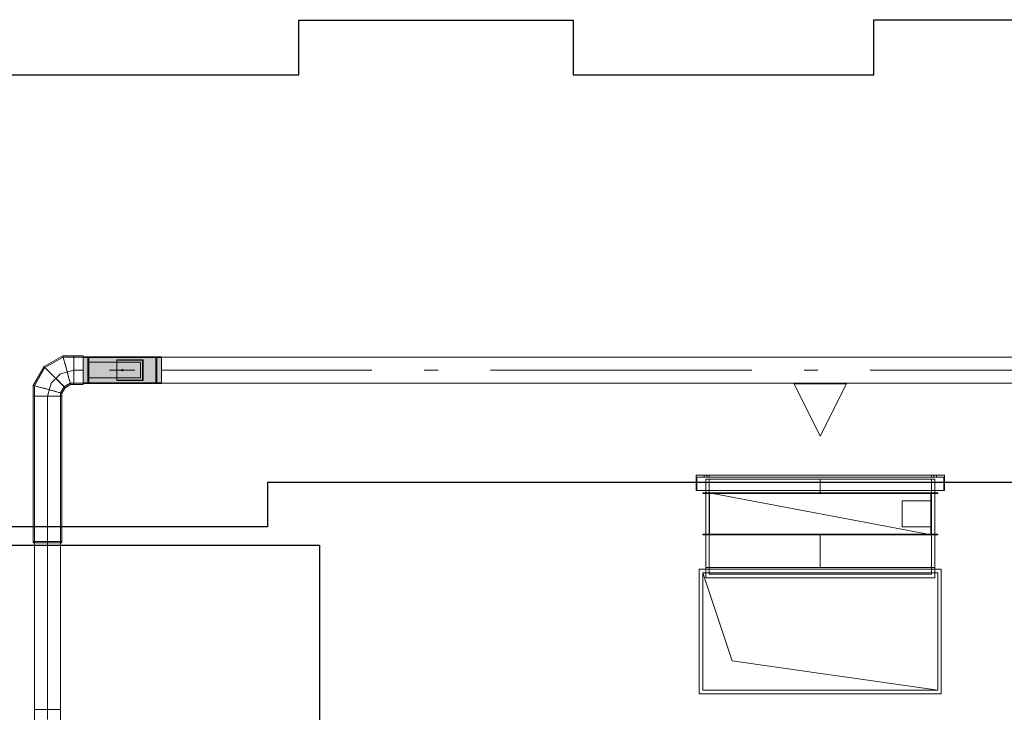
# Model space of a CAD drawing. Header units: millimetres. Extents: x -551130 to 178656, y -69521 to 202936.
# Tile 8 of 256: x -537907 to -534140, y 160474 to 163124. Entities that reach past the tile are written whole.
import ezdxf

# ---------------------------------------------------------------- set-up
doc = ezdxf.new("R2010")
doc.units = ezdxf.units.MM
doc.layers.get('Defpoints').update_dxf_attribs({"color": 31})
doc.layers.add('PDF7_Geometry', color=7, linetype='Continuous', true_color=0xaaaaaa)
doc.layers.add('PDF7_Solid Fills', color=7, linetype='Continuous', true_color=0xececec)

# ---------------------------------------------------------------- blocks, each defined once
blk = doc.blocks.new('ghftytytd')
at = {"layer": 'PDF7_Geometry', "color": 1, "lineweight": 18, "true_color": 0xff0000}
for points in [[(18974.8, 19605), (18974.8, 19603.1), (18974.8, 19597.6), (18974.8, 19588.9), (18974.8, 19577.5), (18974.8, 19564.2), (18974.8, 19550), (18974.8, 19535.7), (18974.8, 19522.5), (18974.8, 19511.1), (18974.8, 19502.3), (18974.8, 19496.8), (18974.8, 19495), (18974.8, 19496.8), (18974.8, 19502.3), (18974.8, 19511.1), (18974.8, 19522.5), (18974.8, 19535.7), (18974.8, 19550), (18974.8, 19564.2), (18974.8, 19577.5), (18974.8, 19588.9), (18974.8, 19597.6), (18974.8, 19603.1), (18974.8, 19605), (18939.1, 19605), (18897.6, 19605), (18825.6, 19563.4), (18784.1, 19491.5), (18784.1, 19450), (18784.1, 18895), (18786, 18895), (18791.5, 18895), (18800.2, 18895), (18811.6, 18895), (18824.9, 18895), (18839.1, 18895), (18824.9, 18895), (18811.6, 18895), (18800.2, 18895), (18791.5, 18895), (18786, 18895), (18784.1, 18895), (18784.1, 18889), (18786, 18889), (18791.5, 18889), (18800.2, 18889), (18811.6, 18889), (18824.9, 18889), (18839.1, 18889), (18824.9, 18889), (18811.6, 18889), (18800.2, 18889), (18791.5, 18889), (18786, 18889), (18784.1, 18889)], [(18839.1, 18251.2), (18852, 18251.2), (18864.1, 18251.2), (18874.5, 18251.2), (18882.4, 18251.2), (18887.4, 18251.2), (18889.1, 18251.2), (18887.4, 18251.2), (18882.4, 18251.2), (18874.5, 18251.2), (18864.1, 18251.2), (18852, 18251.2), (18839.1, 18251.2), (18839.1, 18889), (18826.2, 18889), (18814.1, 18889), (18803.7, 18889), (18795.8, 18889), (18790.8, 18889), (18789.1, 18889), (18789.1, 18895), (18790.8, 18895), (18795.8, 18895), (18803.7, 18895), (18814.1, 18895), (18826.2, 18895), (18839.1, 18895), (18826.2, 18895), (18814.1, 18895), (18803.7, 18895), (18795.8, 18895), (18790.8, 18895), (18789.1, 18895), (18789.1, 19450), (18790.8, 19450), (18795.8, 19450), (18803.7, 19450), (18814.1, 19450), (18826.2, 19450), (18839.1, 19450), (18826.2, 19450), (18814.1, 19450), (18803.7, 19450), (18795.8, 19450), (18790.8, 19450), (18789.1, 19450), (18789.1, 19490.2), (18829.3, 19559.8), (18898.9, 19599.9), (18939.1, 19599.9), (18939.1, 19598.3), (18939.1, 19593.3), (18939.1, 19585.3), (18939.1, 19575), (18939.1, 19562.9), (18939.1, 19550), (18939.1, 19562.9), (18939.1, 19575), (18939.1, 19585.3), (18939.1, 19593.3), (18939.1, 19598.3), (18939.1, 19599.9), (18939.1, 19598.3), (18939.1, 19593.3), (18939.1, 19585.3), (18939.1, 19575), (18939.1, 19562.9), (18939.1, 19550), (18939.1, 19537), (18939.1, 19525), (18939.1, 19514.6), (18939.1, 19506.7), (18939.1, 19501.7), (18939.1, 19500), (18939.1, 19501.7), (18939.1, 19506.7), (18939.1, 19514.6), (18939.1, 19525), (18939.1, 19537), (18939.1, 19550), (18939.1, 19562.9), (18939.1, 19575), (18939.1, 19585.3), (18939.1, 19593.3), (18939.1, 19598.3), (18939.1, 19599.9), (18974.8, 19599.9), (18974.8, 19500), (19274.8, 19500), (19274.8, 19501.7), (19274.8, 19506.7), (19274.8, 19514.6), (19274.8, 19525), (19274.8, 19537), (19274.8, 19550), (19274.8, 19537), (19274.8, 19525), (19274.8, 19514.6), (19274.8, 19506.7), (19274.8, 19501.7), (19274.8, 19500), (22792, 19500)], [(22792, 19550), (21986.3, 19550), (22792, 19550)], [(22792, 19599.9), (19274.8, 19599.9), (19274.8, 19598.3), (19274.8, 19593.3), (19274.8, 19585.3), (19274.8, 19575), (19274.8, 19562.9), (19274.8, 19550), (19274.8, 19562.9), (19274.8, 19575), (19274.8, 19585.3), (19274.8, 19593.3), (19274.8, 19598.3), (19274.8, 19599.9), (19274.8, 19500), (18974.8, 19500), (18974.8, 19599.9), (19274.8, 19599.9), (18974.8, 19599.9), (18974.8, 19500), (19274.8, 19500), (19274.8, 19599.9), (18974.8, 19599.9), (19274.8, 19599.9)], [(18839.1, 18213), (18839.1, 18251.2), (18826.2, 18251.2), (18814.1, 18251.2), (18803.7, 18251.2), (18795.8, 18251.2), (18790.8, 18251.2), (18789.1, 18251.2), (18790.8, 18251.2), (18795.8, 18251.2), (18803.7, 18251.2), (18814.1, 18251.2), (18826.2, 18251.2), (18839.1, 18251.2), (18839.1, 18889), (18826.2, 18889), (18814.1, 18889), (18803.7, 18889), (18795.8, 18889), (18790.8, 18889), (18789.1, 18889), (18789.1, 18251.2), (18790.8, 18251.2), (18795.8, 18251.2), (18803.7, 18251.2), (18814.1, 18251.2), (18826.2, 18251.2), (18839.1, 18251.2), (18826.2, 18251.2), (18814.1, 18251.2), (18803.7, 18251.2), (18795.8, 18251.2), (18790.8, 18251.2), (18789.1, 18251.2), (18789.1, 18209.8)], [(18889.1, 18209.8), (18889.1, 18251.2), (18887.4, 18251.2), (18882.4, 18251.2), (18874.5, 18251.2), (18864.1, 18251.2), (18852, 18251.2), (18839.1, 18251.2), (18852, 18251.2), (18864.1, 18251.2), (18874.5, 18251.2), (18882.4, 18251.2), (18887.4, 18251.2), (18889.1, 18251.2), (18889.1, 18889), (18887.4, 18889), (18882.4, 18889), (18874.5, 18889), (18864.1, 18889), (18852, 18889), (18839.1, 18889), (18852, 18889), (18864.1, 18889), (18874.5, 18889), (18882.4, 18889), (18887.4, 18889), (18889.1, 18889), (18889.1, 18895), (18889.1, 19450), (18889.1, 19463.3), (18902.5, 19486.6), (18925.7, 19500), (18939.1, 19500), (18939.1, 19501.7), (18939.1, 19506.7), (18939.1, 19514.6), (18939.1, 19525), (18939.1, 19537), (18939.1, 19550), (18939.1, 19537), (18939.1, 19525), (18939.1, 19514.6), (18939.1, 19506.7), (18939.1, 19501.7), (18939.1, 19500), (18974.8, 19500), (18974.8, 19501.7), (18974.8, 19506.7), (18974.8, 19514.6), (18974.8, 19525), (18974.8, 19537), (18974.8, 19550), (18974.8, 19562.9), (18974.8, 19575), (18974.8, 19585.3), (18974.8, 19593.3), (18974.8, 19598.3), (18974.8, 19599.9), (18974.8, 19598.3), (18974.8, 19593.3), (18974.8, 19585.3), (18974.8, 19575), (18974.8, 19562.9), (18974.8, 19550), (18974.8, 19537), (18974.8, 19525), (18974.8, 19514.6), (18974.8, 19506.7), (18974.8, 19501.7), (18974.8, 19500)], [(18897.6, 19605), (18898.1, 19603.1), (18899.6, 19597.6), (18901.9, 19588.9), (18904.9, 19577.5), (18908.5, 19564.2), (18912.3, 19550)], [(18912.3, 19550), (18908.5, 19564.2), (18904.9, 19577.5), (18901.9, 19588.9), (18899.6, 19597.6), (18898.1, 19603.1), (18897.6, 19605)], [(18939.1, 19605), (18939.1, 19603.1), (18939.1, 19597.6), (18939.1, 19588.9), (18939.1, 19577.5), (18939.1, 19564.2), (18939.1, 19550)], [(18939.1, 19550), (18939.1, 19564.2), (18939.1, 19577.5), (18939.1, 19588.9), (18939.1, 19597.6), (18939.1, 19603.1), (18939.1, 19605)], [(18939.1, 19605), (18939.1, 19603.1), (18939.1, 19597.6), (18939.1, 19588.9), (18939.1, 19577.5), (18939.1, 19564.2), (18939.1, 19550)], [(18939.1, 19550), (18939.1, 19564.2), (18939.1, 19577.5), (18939.1, 19588.9), (18939.1, 19597.6), (18939.1, 19603.1), (18939.1, 19605)], [(19274.8, 19601), (18974.8, 19601)], [(19274.8, 19500), (19274.8, 19599.9), (19274.8, 19500), (18974.8, 19500), (19274.8, 19500), (18974.8, 19500), (18974.8, 19599.9), (19274.8, 19599.9), (18974.8, 19599.9)], [(19274.8, 19599), (18974.8, 19599)], [(18996.8, 19599.9), (18996.8, 19593.7), (18996.8, 19576.5), (18996.8, 19552.7), (18996.8, 19550), (18996.8, 19574.2), (18996.8, 19592.3), (18996.8, 19599.9), (18996.8, 19599.9), (18992.8, 19599.9), (18992.8, 19599.9), (18992.8, 19592.3), (18992.8, 19574.2), (18992.8, 19550), (18992.8, 19552.7), (18992.8, 19576.5), (18992.8, 19593.7), (18992.8, 19599.9)], [(19256.8, 19599.9), (19252.8, 19599.9)], [(18825.6, 19563.4), (18827, 19562.1), (18831, 19558), (18837.4, 19551.6), (18845.8, 19543.3), (18855.5, 19533.6), (18865.9, 19523.2)], [(18865.9, 19523.2), (18855.5, 19533.6), (18845.8, 19543.3), (18837.4, 19551.6), (18831, 19558), (18827, 19562.1), (18825.6, 19563.4)], [(19194.8, 19580), (18994.8, 19580)], [(18994.8, 19580), (19194.8, 19580)], [(19122.8, 19552), (19126.8, 19552)], [(19126.8, 19552), (19122.8, 19552)], [(19122.8, 19552), (19126.8, 19552)], [(19126.8, 19552), (19122.8, 19552)], [(19122.8, 19550), (19122.8, 19551), (19122.8, 19552)], [(19122.8, 19552), (19122.8, 19551), (19122.8, 19550)], [(19122.8, 19552), (19122.8, 19551), (19122.8, 19550)], [(19122.8, 19550), (19122.8, 19551), (19122.8, 19552)], [(18974.8, 19495), (18939.1, 19495), (18939.1, 19496.8), (18939.1, 19502.3), (18939.1, 19511.1), (18939.1, 19522.5), (18939.1, 19535.7), (18939.1, 19550), (18939.1, 19535.7), (18939.1, 19522.5), (18939.1, 19511.1), (18939.1, 19502.3), (18939.1, 19496.8), (18939.1, 19495), (18927, 19495), (18906.1, 19482.9), (18894.1, 19462), (18894.1, 19450), (18894.1, 18895), (18892.2, 18895), (18886.7, 18895), (18878, 18895), (18866.6, 18895), (18853.3, 18895), (18839.1, 18895), (18839.1, 18889), (18853.3, 18889), (18866.6, 18889), (18878, 18889), (18886.7, 18889), (18892.2, 18889), (18894.1, 18889), (18892.2, 18889), (18886.7, 18889), (18878, 18889), (18866.6, 18889), (18853.3, 18889), (18839.1, 18889)], [(18889.1, 19536.5), (18852.5, 19500)], [(18865.9, 19523.2), (18876.3, 19512.7), (18886, 19503), (18894.4, 19494.7), (18900.8, 19488.3), (18904.8, 19484.3), (18906.1, 19482.9)], [(18906.1, 19482.9), (18904.8, 19484.3), (18900.8, 19488.3), (18894.4, 19494.7), (18886, 19503), (18876.3, 19512.7), (18865.9, 19523.2)], [(18939.1, 19550), (18889.1, 19536.5)], [(18912.3, 19550), (18916.1, 19535.7), (18919.7, 19522.5), (18922.7, 19511.1), (18925.1, 19502.3), (18926.5, 19496.8), (18927, 19495)], [(18927, 19495), (18926.5, 19496.8), (18925.1, 19502.3), (18922.7, 19511.1), (18919.7, 19522.5), (18916.1, 19535.7), (18912.3, 19550)], [(18939.1, 19550), (18974.8, 19550)], [(18939.1, 19550), (18974.8, 19550)], [(18992.8, 19500), (18992.8, 19506.2), (18992.8, 19523.4), (18992.8, 19547.2), (18992.8, 19550), (18992.8, 19525.8), (18992.8, 19507.6), (18992.8, 19500), (18992.8, 19500), (18996.8, 19500), (18996.8, 19500), (18996.8, 19507.6), (18996.8, 19525.8), (18996.8, 19550), (18996.8, 19547.2), (18996.8, 19523.4), (18996.8, 19506.2), (18996.8, 19500)], [(19076.3, 19550.4), (19076.3, 19549.5)], [(19122.8, 19548), (19122.8, 19549), (19122.8, 19550)], [(19122.8, 19550), (19122.8, 19549), (19122.8, 19548)], [(19122.8, 19550), (19122.8, 19549), (19122.8, 19548)], [(19122.8, 19548), (19122.8, 19549), (19122.8, 19550)], [(19173.3, 19549.5), (19173.3, 19550.4)], [(18784.1, 19491.5), (18786, 19491), (18791.5, 19489.5), (18800.2, 19487.2), (18811.6, 19484.1), (18824.9, 19480.6), (18839.1, 19476.8)], [(18839.1, 19476.8), (18824.9, 19480.6), (18811.6, 19484.1), (18800.2, 19487.2), (18791.5, 19489.5), (18786, 19491), (18784.1, 19491.5)], [(18852.5, 19500), (18839.1, 19450)], [(18839.1, 19476.8), (18853.3, 19472.9), (18866.6, 19469.4), (18878, 19466.3), (18886.7, 19464), (18892.2, 19462.5), (18894.1, 19462)], [(18894.1, 19462), (18892.2, 19462.5), (18886.7, 19464), (18878, 19466.3), (18866.6, 19469.4), (18853.3, 19472.9), (18839.1, 19476.8)], [(18974.8, 19501), (19274.8, 19501)], [(18974.8, 19499), (19274.8, 19499)], [(19252.8, 19500), (19256.8, 19500)], [(18839.1, 19450), (18818.1, 19450), (18800.2, 19450), (18788.3, 19450), (18784.1, 19450)], [(18784.1, 19450), (18788.3, 19450), (18800.2, 19450), (18818.1, 19450), (18839.1, 19450)], [(18839.1, 19450), (18824.9, 19450), (18811.6, 19450), (18800.2, 19450), (18791.5, 19450), (18786, 19450), (18784.1, 19450)], [(18784.1, 19450), (18786, 19450), (18791.5, 19450), (18800.2, 19450), (18811.6, 19450), (18824.9, 19450), (18839.1, 19450)], [(18789.1, 19450), (18790.8, 19450), (18795.8, 19450), (18803.7, 19450), (18814.1, 19450), (18826.2, 19450), (18839.1, 19450)], [(18839.1, 19450), (18826.2, 19450), (18814.1, 19450), (18803.7, 19450), (18795.8, 19450), (18790.8, 19450), (18789.1, 19450)], [(18839.1, 19450), (18860.1, 19450), (18878, 19450), (18889.9, 19450), (18894.1, 19450)], [(18894.1, 19450), (18889.9, 19450), (18878, 19450), (18860.1, 19450), (18839.1, 19450)], [(18894.1, 19450), (18892.2, 19450), (18886.7, 19450), (18878, 19450), (18866.6, 19450), (18853.3, 19450), (18839.1, 19450)], [(18839.1, 19450), (18853.3, 19450), (18866.6, 19450), (18878, 19450), (18886.7, 19450), (18892.2, 19450), (18894.1, 19450)], [(18839.1, 19450), (18839.1, 18895)], [(18839.1, 19450), (18852, 19450), (18864.1, 19450), (18874.5, 19450), (18882.4, 19450), (18887.4, 19450), (18889.1, 19450)], [(18889.1, 19450), (18887.4, 19450), (18882.4, 19450), (18874.5, 19450), (18864.1, 19450), (18852, 19450), (18839.1, 19450)], [(18839.1, 19450), (18839.1, 18895)], [(18839.1, 18895), (18824.9, 18895), (18811.6, 18895), (18800.2, 18895), (18791.5, 18895), (18786, 18895), (18784.1, 18895), (18786, 18895), (18791.5, 18895), (18800.2, 18895), (18811.6, 18895), (18824.9, 18895), (18839.1, 18895), (18853.3, 18895), (18866.6, 18895), (18878, 18895), (18886.7, 18895), (18892.2, 18895), (18894.1, 18895), (18892.2, 18895), (18886.7, 18895), (18878, 18895), (18866.6, 18895), (18853.3, 18895), (18839.1, 18895), (18853.3, 18895), (18866.6, 18895), (18878, 18895), (18886.7, 18895), (18892.2, 18895), (18894.1, 18895), (18894.1, 18889)], [(18839.1, 18895), (18852, 18895), (18864.1, 18895), (18874.5, 18895), (18882.4, 18895), (18887.4, 18895), (18889.1, 18895)], [(18889.1, 18895), (18887.4, 18895), (18882.4, 18895), (18874.5, 18895), (18864.1, 18895), (18852, 18895), (18839.1, 18895)]]:
    blk.add_lwpolyline(points, dxfattribs=at)
for points in [[(18912.3, 19550), (18908.8, 19562.9), (18905.6, 19575), (18902.8, 19585.3), (18900.7, 19593.3), (18899.4, 19598.3), (18898.9, 19599.9), (18899.4, 19598.3), (18900.7, 19593.3), (18902.8, 19585.3), (18905.6, 19575), (18908.8, 19562.9)], [(18974.8, 19550), (18974.8, 19563.1), (18974.8, 19575.5), (18974.8, 19586), (18974.8, 19594.1), (18974.8, 19599.2), (18974.8, 19601), (18974.8, 19599.2), (18974.8, 19594.1), (18974.8, 19586), (18974.8, 19575.5), (18974.8, 19563.1)], [(18974.8, 19550), (18974.8, 19571.7), (18974.8, 19589), (18974.8, 19598.7), (18974.8, 19599.9), (18974.8, 19598.7), (18974.8, 19589), (18974.8, 19571.7)], [(18974.8, 19550), (18974.8, 19562.9), (18974.8, 19575), (18974.8, 19585.3), (18974.8, 19593.3), (18974.8, 19598.3), (18974.8, 19599.9), (18974.8, 19598.3), (18974.8, 19593.3), (18974.8, 19585.3), (18974.8, 19575), (18974.8, 19562.9)], [(18974.8, 19550), (18974.8, 19571.2), (18974.8, 19588.3), (18974.8, 19597.7), (18974.8, 19599), (18974.8, 19597.7), (18974.8, 19588.3), (18974.8, 19571.2)], [(18992.8, 19550), (18992.8, 19571.7), (18992.8, 19589), (18992.8, 19598.7), (18992.8, 19599.9), (18992.8, 19598.7), (18992.8, 19589), (18992.8, 19571.7)], [(18996.8, 19550), (18996.8, 19571.7), (18996.8, 19589), (18996.8, 19598.7), (18996.8, 19599.9), (18996.8, 19598.7), (18996.8, 19589), (18996.8, 19571.7)], [(19104.8, 19590), (19104.8, 19509.9), (19104.8, 19510.9), (19104.8, 19512), (19104.8, 19588), (19104.8, 19589)], [(19204.8, 19590), (19104.8, 19590)], [(19204.8, 19509.9), (19204.8, 19590), (19204.8, 19582), (19204.8, 19572.3), (19204.8, 19561.5), (19204.8, 19550), (19204.8, 19538.5), (19204.8, 19527.6), (19204.8, 19517.9)], [(19252.8, 19550), (19252.8, 19571.7), (19252.8, 19589), (19252.8, 19598.7), (19252.8, 19599.9), (19252.8, 19598.7), (19252.8, 19589), (19252.8, 19571.7)], [(19252.8, 19550), (19252.8, 19574.2), (19252.8, 19592.3), (19252.8, 19599.9), (19252.8, 19599.9), (19252.8, 19593.7), (19252.8, 19576.5), (19252.8, 19552.7)], [(19256.8, 19550), (19256.8, 19571.7), (19256.8, 19589), (19256.8, 19598.7), (19256.8, 19599.9), (19256.8, 19598.7), (19256.8, 19589), (19256.8, 19571.7)], [(19256.8, 19550), (19256.8, 19574.2), (19256.8, 19592.3), (19256.8, 19599.9), (19256.8, 19599.9), (19256.8, 19593.7), (19256.8, 19576.5), (19256.8, 19552.7)], [(19274.8, 19550), (19274.8, 19563.1), (19274.8, 19575.5), (19274.8, 19586), (19274.8, 19594.1), (19274.8, 19599.2), (19274.8, 19601), (19274.8, 19599.2), (19274.8, 19594.1), (19274.8, 19586), (19274.8, 19575.5), (19274.8, 19563.1)], [(19274.8, 19550), (19274.8, 19571.7), (19274.8, 19589), (19274.8, 19598.7), (19274.8, 19599.9), (19274.8, 19598.7), (19274.8, 19589), (19274.8, 19571.7)], [(19274.8, 19550), (19274.8, 19562.9), (19274.8, 19575), (19274.8, 19585.3), (19274.8, 19593.3), (19274.8, 19598.3), (19274.8, 19599.9), (19274.8, 19598.3), (19274.8, 19593.3), (19274.8, 19585.3), (19274.8, 19575), (19274.8, 19562.9)], [(19274.8, 19550), (19274.8, 19571.2), (19274.8, 19588.3), (19274.8, 19597.7), (19274.8, 19598.9), (19274.8, 19597.7), (19274.8, 19588.3), (19274.8, 19571.2)], [(18865.9, 19523.2), (18856.4, 19532.6), (18847.6, 19541.5), (18840, 19549), (18834.2, 19554.9), (18830.5, 19558.5), (18829.3, 19559.8), (18830.5, 19558.5), (18834.2, 19554.9), (18840, 19549), (18847.6, 19541.5), (18856.4, 19532.6)], [(18994.8, 19580), (18994.8, 19520)], [(19104.8, 19588), (19202.8, 19588), (19202.8, 19578.9), (19202.8, 19568.1), (19202.8, 19556.1), (19202.8, 19543.8), (19202.8, 19531.9), (19202.8, 19521.1), (19202.8, 19512), (19104.8, 19512), (19202.8, 19512), (19202.8, 19588)], [(19122.8, 19552), (19126.8, 19552), (19126.8, 19548), (19122.8, 19548)], [(19122.8, 19552), (19122.8, 19548), (19126.8, 19548), (19126.8, 19552)], [(19126.8, 19552), (19126.8, 19551), (19126.8, 19550), (19126.8, 19549), (19126.8, 19548), (19126.8, 19549), (19126.8, 19550), (19126.8, 19551)], [(19126.8, 19552), (19126.8, 19551), (19126.8, 19550), (19126.8, 19549), (19126.8, 19548), (19126.8, 19549), (19126.8, 19550), (19126.8, 19551)], [(19194.8, 19580), (19194.8, 19520)], [(18865.9, 19523.2), (18875.4, 19513.7), (18884.2, 19504.9), (18891.8, 19497.3), (18897.6, 19491.5), (18901.2, 19487.8), (18902.5, 19486.6), (18901.2, 19487.8), (18897.6, 19491.5), (18891.8, 19497.3), (18884.2, 19504.9), (18875.4, 19513.7)], [(18912.3, 19550), (18915.8, 19537), (18919, 19525), (18921.8, 19514.6), (18923.9, 19506.7), (18925.2, 19501.7), (18925.7, 19500), (18925.2, 19501.7), (18923.9, 19506.7), (18921.8, 19514.6), (18919, 19525), (18915.8, 19537)], [(18939.1, 19550), (18939.1, 19535.7), (18939.1, 19522.5), (18939.1, 19511.1), (18939.1, 19502.3), (18939.1, 19496.8), (18939.1, 19495), (18939.1, 19496.8), (18939.1, 19502.3), (18939.1, 19511.1), (18939.1, 19522.5), (18939.1, 19535.7)], [(18974.8, 19550), (18974.8, 19528.3), (18974.8, 19510.9), (18974.8, 19501.2), (18974.8, 19500), (18974.8, 19501.2), (18974.8, 19510.9), (18974.8, 19528.3)], [(18974.8, 19550), (18974.8, 19528.7), (18974.8, 19511.6), (18974.8, 19502.2), (18974.8, 19501), (18974.8, 19502.2), (18974.8, 19511.6), (18974.8, 19528.7)], [(18974.8, 19550), (18974.8, 19537), (18974.8, 19525), (18974.8, 19514.6), (18974.8, 19506.7), (18974.8, 19501.7), (18974.8, 19500), (18974.8, 19501.7), (18974.8, 19506.7), (18974.8, 19514.6), (18974.8, 19525), (18974.8, 19537)], [(18974.8, 19550), (18974.8, 19536.8), (18974.8, 19524.4), (18974.8, 19513.9), (18974.8, 19505.8), (18974.8, 19500.7), (18974.8, 19499), (18974.8, 19500.7), (18974.8, 19505.8), (18974.8, 19513.9), (18974.8, 19524.4), (18974.8, 19536.8)], [(18992.8, 19550), (18992.8, 19528.3), (18992.8, 19510.9), (18992.8, 19501.2), (18992.8, 19500), (18992.8, 19501.2), (18992.8, 19510.9), (18992.8, 19528.3)], [(19194.8, 19520), (18994.8, 19520)], [(18996.8, 19550), (18996.8, 19528.3), (18996.8, 19510.9), (18996.8, 19501.2), (18996.8, 19500), (18996.8, 19501.2), (18996.8, 19510.9), (18996.8, 19528.3)], [(19124.8, 19550.4), (19112.2, 19550.4), (19100.5, 19550.4), (19090.5, 19550.4), (19082.8, 19550.4), (19078, 19550.4), (19076.3, 19550.4), (19078, 19550.4), (19082.8, 19550.4), (19090.5, 19550.4), (19100.5, 19550.4), (19112.2, 19550.4)], [(19124.8, 19549.5), (19112.2, 19549.5), (19100.5, 19549.5), (19090.5, 19549.5), (19082.8, 19549.5), (19078, 19549.5), (19076.3, 19549.5), (19078, 19549.5), (19082.8, 19549.5), (19090.5, 19549.5), (19100.5, 19549.5), (19112.2, 19549.5)], [(19126.8, 19548), (19122.8, 19548)], [(19126.8, 19548), (19122.8, 19548)], [(19124.8, 19550.4), (19137.3, 19550.4), (19149, 19550.4), (19159.1, 19550.4), (19166.8, 19550.4), (19171.6, 19550.4), (19173.3, 19550.4), (19171.6, 19550.4), (19166.8, 19550.4), (19159.1, 19550.4), (19149, 19550.4), (19137.3, 19550.4)], [(19124.8, 19549.5), (19137.3, 19549.5), (19149, 19549.5), (19159.1, 19549.5), (19166.8, 19549.5), (19171.6, 19549.5), (19173.3, 19549.5), (19171.6, 19549.5), (19166.8, 19549.5), (19159.1, 19549.5), (19149, 19549.5), (19137.3, 19549.5)], [(19252.8, 19550), (19252.8, 19528.3), (19252.8, 19510.9), (19252.8, 19501.2), (19252.8, 19500), (19252.8, 19501.2), (19252.8, 19510.9), (19252.8, 19528.3)], [(19252.8, 19550), (19252.8, 19525.8), (19252.8, 19507.6), (19252.8, 19500), (19252.8, 19500), (19252.8, 19506.2), (19252.8, 19523.4), (19252.8, 19547.2)], [(19256.8, 19550), (19256.8, 19528.3), (19256.8, 19510.9), (19256.8, 19501.2), (19256.8, 19500), (19256.8, 19501.2), (19256.8, 19510.9), (19256.8, 19528.3)], [(19256.8, 19550), (19256.8, 19525.8), (19256.8, 19507.6), (19256.8, 19500), (19256.8, 19500), (19256.8, 19506.2), (19256.8, 19523.4), (19256.8, 19547.2)], [(20080.4, 19550), (19274.8, 19550)], [(19274.8, 19550), (19274.8, 19528.7), (19274.8, 19511.6), (19274.8, 19502.2), (19274.8, 19501), (19274.8, 19502.2), (19274.8, 19511.6), (19274.8, 19528.7)], [(19274.8, 19550), (19274.8, 19528.3), (19274.8, 19510.9), (19274.8, 19501.2), (19274.8, 19500), (19274.8, 19501.2), (19274.8, 19510.9), (19274.8, 19528.3)], [(19274.8, 19550), (19274.8, 19537), (19274.8, 19525), (19274.8, 19514.6), (19274.8, 19506.7), (19274.8, 19501.7), (19274.8, 19500), (19274.8, 19501.7), (19274.8, 19506.7), (19274.8, 19514.6), (19274.8, 19525), (19274.8, 19537)], [(19274.8, 19550), (19274.8, 19536.8), (19274.8, 19524.4), (19274.8, 19513.9), (19274.8, 19505.8), (19274.8, 19500.7), (19274.8, 19499), (19274.8, 19500.7), (19274.8, 19505.8), (19274.8, 19513.9), (19274.8, 19524.4), (19274.8, 19536.8)], [(20333.4, 19550), (20280.4, 19550)], [(21533.4, 19550), (20533.4, 19550)], [(21786.3, 19550), (21733.4, 19550)], [(18839.1, 19476.8), (18826.2, 19480.2), (18814.1, 19483.5), (18803.7, 19486.2), (18795.8, 19488.4), (18790.8, 19489.7), (18789.1, 19490.2), (18790.8, 19489.7), (18795.8, 19488.4), (18803.7, 19486.2), (18814.1, 19483.5), (18826.2, 19480.2)], [(18839.1, 19476.8), (18852, 19473.3), (18864.1, 19470), (18874.5, 19467.3), (18882.4, 19465.1), (18887.4, 19463.8), (18889.1, 19463.3), (18887.4, 19463.8), (18882.4, 19465.1), (18874.5, 19467.3), (18864.1, 19470), (18852, 19473.3)], [(19204.8, 19509.9), (19104.8, 19509.9)], [(18839.1, 19450), (18852, 19450), (18864.1, 19450), (18874.5, 19450), (18882.4, 19450), (18887.4, 19450), (18889.1, 19450), (18887.4, 19450), (18882.4, 19450), (18874.5, 19450), (18864.1, 19450), (18852, 19450)], [(18789.1, 18895), (18790.8, 18895), (18795.8, 18895), (18803.7, 18895), (18814.1, 18895), (18826.2, 18895), (18839.1, 18895), (18852, 18895), (18864.1, 18895), (18874.5, 18895), (18882.4, 18895), (18887.4, 18895), (18889.1, 18895), (18887.4, 18895), (18882.4, 18895), (18874.5, 18895), (18864.1, 18895), (18852, 18895), (18839.1, 18895), (18826.2, 18895), (18814.1, 18895), (18803.7, 18895), (18795.8, 18895), (18790.8, 18895)], [(18789.1, 18889), (18790.8, 18889), (18795.8, 18889), (18803.7, 18889), (18814.1, 18889), (18826.2, 18889), (18839.1, 18889), (18852, 18889), (18864.1, 18889), (18874.5, 18889), (18882.4, 18889), (18887.4, 18889), (18889.1, 18889), (18887.4, 18889), (18882.4, 18889), (18874.5, 18889), (18864.1, 18889), (18852, 18889), (18839.1, 18889), (18826.2, 18889), (18814.1, 18889), (18803.7, 18889), (18795.8, 18889), (18790.8, 18889)]]:
    blk.add_lwpolyline(points, close=True, dxfattribs=at)
at = {"layer": 'PDF7_Geometry', "color": 16, "lineweight": 18, "true_color": 0x800000}
for points in [[(21895.7, 19498), (21795.7, 19298), (21695.7, 19498)], [(21695.7, 19498), (21895.7, 19498), (21795.7, 19298)], [(21320.7, 19148), (22270.7, 19148), (22270.7, 19090), (22270.7, 19148), (21320.7, 19148), (21320.7, 19090)], [(22268.7, 19090), (22268.7, 19140), (22268.7, 19090), (21322.7, 19090), (21322.7, 19140), (21322.7, 19090)], [(22268.7, 19140), (21322.7, 19140)], [(21351.7, 19140), (21351.7, 19148)], [(21361.7, 19148), (21361.5, 19148), (21361, 19148), (21360.2, 19148), (21359.2, 19148), (21358, 19148), (21356.7, 19148), (21355.4, 19148), (21354.2, 19148), (21353.2, 19148), (21352.4, 19148), (21351.9, 19148), (21351.7, 19148), (21351.9, 19148), (21352.4, 19148), (21353.2, 19148), (21354.2, 19148), (21355.4, 19148), (21356.7, 19148), (21358, 19148), (21359.2, 19148), (21360.2, 19148), (21361, 19148), (21361.5, 19148)], [(21351.7, 19140), (21351.9, 19140), (21352.4, 19140), (21353.2, 19140), (21354.2, 19140), (21355.4, 19140), (21356.7, 19140), (21358, 19140), (21359.2, 19140), (21360.2, 19140), (21361, 19140), (21361.5, 19140), (21361.7, 19140), (21361.5, 19140), (21361, 19140), (21360.2, 19140), (21359.2, 19140), (21358, 19140), (21356.7, 19140), (21355.4, 19140), (21354.2, 19140), (21353.2, 19140), (21352.4, 19140), (21351.9, 19140)], [(21361.7, 19148), (21361.7, 19140)], [(22220.7, 19140), (22220.7, 19148), (22220.7, 19140), (21370.7, 19140), (21370.7, 19148), (21370.7, 19140)], [(22220.7, 19148), (21370.7, 19148)], [(22229.7, 19140), (22229.7, 19148)], [(22239.7, 19148), (22239.5, 19148), (22239, 19148), (22238.2, 19148), (22237.2, 19148), (22236, 19148), (22234.7, 19148), (22233.4, 19148), (22232.2, 19148), (22231.2, 19148), (22230.3, 19148), (22229.9, 19148), (22229.7, 19148), (22229.9, 19148), (22230.3, 19148), (22231.2, 19148), (22232.2, 19148), (22233.4, 19148), (22234.7, 19148), (22236, 19148), (22237.2, 19148), (22238.2, 19148), (22239, 19148), (22239.5, 19148)], [(22229.7, 19140), (22229.9, 19140), (22230.3, 19140), (22231.2, 19140), (22232.2, 19140), (22233.4, 19140), (22234.7, 19140), (22236, 19140), (22237.2, 19140), (22238.2, 19140), (22239, 19140), (22239.5, 19140), (22239.7, 19140), (22239.5, 19140), (22239, 19140), (22238.2, 19140), (22237.2, 19140), (22236, 19140), (22234.7, 19140), (22233.4, 19140), (22232.2, 19140), (22231.2, 19140), (22230.3, 19140), (22229.9, 19140)], [(22239.7, 19148), (22239.7, 19140)], [(22233.7, 19133), (21357.7, 19133)], [(21357.7, 19080), (21357.7, 19133)], [(21370.7, 19133), (22220.7, 19133)], [(21370.7, 19080), (21370.7, 19133)], [(22233.7, 19080), (22233.7, 19133)], [(22270.7, 19090), (21320.7, 19090)], [(21345.7, 19080), (22245.7, 19080), (22245.7, 19078), (22245.7, 19080), (21345.7, 19080), (21345.7, 19078)], [(22245.7, 19078), (21345.7, 19078)], [(22233.7, 19080), (21357.7, 19080)], [(21357.7, 19080), (21357.7, 18920)], [(21370.6, 19080), (21370.6, 18920)], [(21370.8, 19080), (21370.6, 19080)], [(21370.7, 19080), (22220.7, 19080)], [(21370.7, 19078), (22220.7, 19078), (22220.7, 18922), (22220.7, 19078), (21370.7, 19078), (21370.7, 18922)], [(21370.8, 19080), (21370.8, 18920)], [(21372.2, 18920), (22219.2, 18920), (22219.2, 19080), (22219.2, 18920), (21372.2, 18920), (21372.2, 19080)], [(22219.2, 19080), (21372.2, 19080)], [(22220.6, 19080), (22220.6, 18920)], [(22220.8, 19080), (22220.6, 19080)], [(22220.8, 19080), (22220.8, 18920)], [(22108.7, 19049.9), (22108.7, 18950)], [(22218.7, 19049.9), (22218.7, 18950)], [(22218.7, 18950), (22108.7, 18950)], [(21345.7, 18922), (22245.7, 18922), (22245.7, 18920), (22245.7, 18922), (21345.7, 18922), (21345.7, 18920), (22245.7, 18920), (21345.7, 18920)], [(22233.7, 18920), (21357.7, 18920)], [(22233.7, 18920), (21357.7, 18920)], [(21357.7, 18794.9), (21357.7, 18920)], [(22220.7, 18922), (21370.7, 18922)], [(21370.7, 18920), (22220.7, 18920)], [(21370.7, 18794.9), (21370.7, 18920)], [(22220.7, 18794.9), (22220.7, 18920)], [(22258.7, 18788), (21332.7, 18788), (21332.7, 18312), (22258.7, 18312)], [(22258.7, 18788), (22258.7, 18312), (21332.7, 18312), (21332.7, 18788)], [(22245.7, 18325), (21458.2, 18437.5), (21345.7, 18774.9), (21345.7, 18325)], [(21357.7, 18794.9), (21357.7, 18755.9)], [(22220.7, 18768.9), (22220.7, 18794.9), (21370.7, 18794.9), (21370.7, 18768.9), (21370.7, 18794.9), (22220.7, 18794.9)], [(21370.7, 18794.9), (22220.7, 18794.9)], [(22220.7, 18768.9), (21370.7, 18768.9)], [(22233.7, 18794.9), (22233.7, 18755.9)], [(22233.7, 18755.9), (21357.7, 18755.9)]]:
    blk.add_lwpolyline(points, close=True, dxfattribs=at)
for points in [[(21361.7, 19148), (21361.5, 19148), (21361, 19148), (21360.2, 19148), (21359.2, 19148), (21358, 19148), (21356.7, 19148), (21355.4, 19148), (21354.2, 19148), (21353.2, 19148), (21352.4, 19148), (21351.9, 19148), (21351.7, 19148)], [(21351.7, 19148), (21351.9, 19148), (21352.4, 19148), (21353.2, 19148), (21354.2, 19148), (21355.4, 19148), (21356.7, 19148), (21358, 19148), (21359.2, 19148), (21360.2, 19148), (21361, 19148), (21361.5, 19148), (21361.7, 19148)], [(21351.7, 19140), (21351.9, 19140), (21352.4, 19140), (21353.2, 19140), (21354.2, 19140), (21355.4, 19140), (21356.7, 19140), (21358, 19140), (21359.2, 19140), (21360.2, 19140), (21361, 19140), (21361.5, 19140), (21361.7, 19140)], [(21361.7, 19140), (21361.5, 19140), (21361, 19140), (21360.2, 19140), (21359.2, 19140), (21358, 19140), (21356.7, 19140), (21355.4, 19140), (21354.2, 19140), (21353.2, 19140), (21352.4, 19140), (21351.9, 19140), (21351.7, 19140)], [(22239.7, 19148), (22239.5, 19148), (22239, 19148), (22238.2, 19148), (22237.2, 19148), (22236, 19148), (22234.7, 19148), (22233.4, 19148), (22232.2, 19148), (22231.2, 19148), (22230.3, 19148), (22229.9, 19148), (22229.7, 19148)], [(22229.7, 19148), (22229.9, 19148), (22230.3, 19148), (22231.2, 19148), (22232.2, 19148), (22233.4, 19148), (22234.7, 19148), (22236, 19148), (22237.2, 19148), (22238.2, 19148), (22239, 19148), (22239.5, 19148), (22239.7, 19148)], [(22229.7, 19140), (22229.9, 19140), (22230.3, 19140), (22231.2, 19140), (22232.2, 19140), (22233.4, 19140), (22234.7, 19140), (22236, 19140), (22237.2, 19140), (22238.2, 19140), (22239, 19140), (22239.5, 19140), (22239.7, 19140)], [(22239.7, 19140), (22239.5, 19140), (22239, 19140), (22238.2, 19140), (22237.2, 19140), (22236, 19140), (22234.7, 19140), (22233.4, 19140), (22232.2, 19140), (22231.2, 19140), (22230.3, 19140), (22229.9, 19140), (22229.7, 19140)], [(21795.7, 19080), (21795.7, 19133)], [(22220.7, 19133), (22220.7, 19080)], [(22220.7, 19133), (22220.7, 19080)], [(22233.7, 19080), (21357.7, 19080)], [(21357.7, 19080), (22233.7, 19080)], [(21370.7, 19080), (21370.7, 18920)], [(21370.7, 18920), (21370.7, 19080)], [(21370.7, 19080), (22220.7, 19080)], [(21370.7, 18920), (21370.7, 19080)], [(22220.7, 19080), (21370.7, 19080)], [(21370.7, 19080), (22220.7, 18920)], [(22220.7, 18920), (21370.7, 19080)], [(21370.7, 19080), (22220.7, 19080)], [(21370.7, 19080), (22220.7, 19080)], [(21370.7, 18920), (21370.7, 19080)], [(22220.7, 19080), (21370.7, 19080)], [(21370.7, 19080), (22220.7, 18920)], [(22220.7, 18920), (21370.7, 19080)], [(21370.7, 19080), (22220.7, 19080)], [(22220.7, 19080), (22220.7, 18920)], [(22220.7, 18920), (22220.7, 19080)], [(22220.7, 19080), (22220.7, 18920)], [(22220.7, 18920), (22220.7, 19080)], [(22220.7, 19080), (22220.7, 18920)], [(22220.7, 19080), (22220.7, 18920)], [(22220.7, 18920), (22220.7, 19080)], [(22220.7, 19080), (22220.7, 18920)], [(22233.7, 19080), (22233.7, 18920)], [(22233.7, 18920), (22233.7, 19080)], [(22218.7, 19049.9), (22108.7, 19049.9)], [(22108.7, 19049.9), (22218.7, 19049.9)], [(21370.6, 18920), (21370.8, 18920)], [(22220.7, 18920), (21370.7, 18920)], [(22220.7, 18920), (21370.7, 18920)], [(21795.7, 18794.9), (21795.7, 18920)], [(22220.6, 18920), (22220.8, 18920)], [(22233.7, 18794.9), (22233.7, 18920)], [(22233.7, 18920), (22233.7, 18794.9)], [(22245.7, 18325), (22245.7, 18774.9), (21345.7, 18774.9)], [(22233.7, 18794.9), (21357.7, 18794.9)], [(21357.7, 18794.9), (22233.7, 18794.9)], [(22233.7, 18794.9), (21357.7, 18794.9)], [(21357.7, 18794.9), (22233.7, 18794.9)]]:
    blk.add_lwpolyline(points, dxfattribs=at)
at = {"layer": 'PDF7_Solid Fills', "color": 1, "lineweight": 35, "true_color": 0xff0000, "transparency": 33554559}
blk.add_solid([(19274.8, 19500), (19274.8, 19599.9), (18974.8, 19500), (18974.8, 19599.9)], dxfattribs=at)
blk.add_solid([(19274.8, 19500), (19274.8, 19599.9), (18974.8, 19500), (18974.8, 19599.9)], dxfattribs=at)

msp = doc.modelspace()

# ---------------------------------------------------------------- linework, layer by layer
at = {"layer": 'Defpoints'}
for points in [[(-548260, 162913.3), (-542590, 162913.3), (-542590, 163124.2), (-541540, 163124.2), (-541540, 162913.3), (-536840, 162913.3), (-536840, 163122.9), (-535790, 163122.5), (-535790, 162913.3), (-534640, 162913.3), (-534640, 163123.3), (-533590, 163123.2)], [(-529690, 161353.3), (-536960, 161353.3), (-536960, 161183.2), (-538920, 161183.2), (-538920, 161353.3), (-541791.6, 161353.3), (-541790, 161183.3), (-543240, 161183.3)]]:
    msp.add_lwpolyline(points, dxfattribs=at)
msp.add_lwpolyline([(-539120, 161113.3), (-536760, 161113.3), (-536760, 158643.3), (-536490, 158643.3), (-536490, 157793.3), (-536760, 157780.8), (-536760, 156560.8), (-536490, 156573.3), (-536490, 155723.3), (-536760, 155723.3), (-536760, 154503.3), (-536510, 154503.3), (-536510, 153653.3), (-536760, 153653.3), (-536760, 152203.3), (-539120, 152203.3), (-539120, 154783.3), (-539390, 154783.3), (-539390, 155983.3), (-539120, 155983.3), (-539120, 157683.3), (-539390, 157683.3), (-539390, 158883.3), (-539120, 158883.3)], close=True, dxfattribs=at)

# ---------------------------------------------------------------- block references
msp.add_blockref('ghftytytd', (-556640, 142233.3))

doc.saveas('drawing.dxf')
